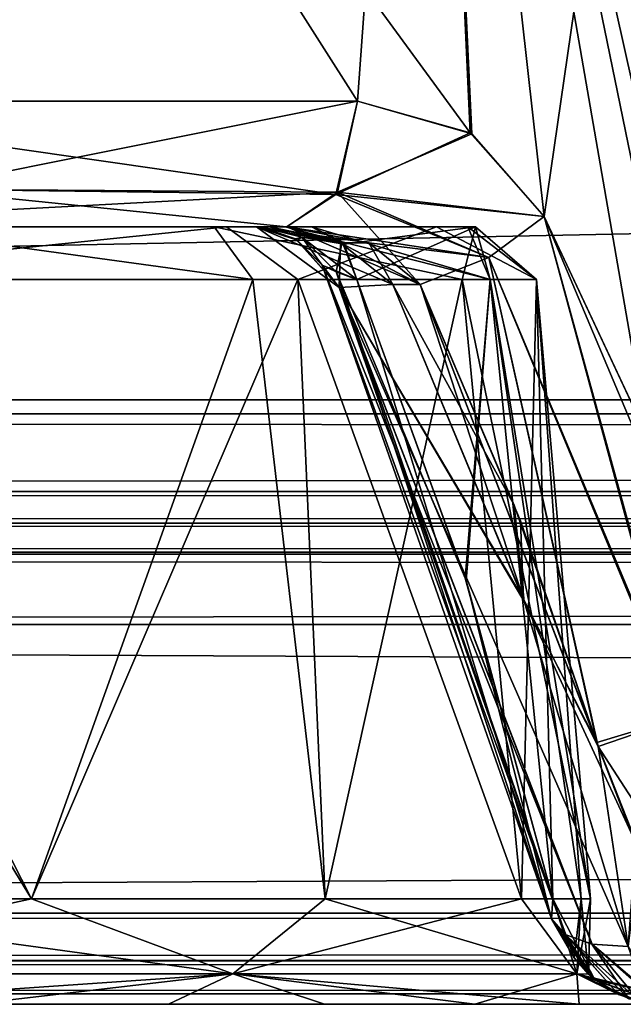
# Model space of a CAD drawing. Header units: inches. Extents: x -10 to 10, y -2.3 to 4.3.
# Tile 242 of 256: x -5.913 to -5.756, y -2.112 to -1.856. Entities that reach past the tile are written whole.
import ezdxf

# ---------------------------------------------------------------- set-up
doc = ezdxf.new("R2010")
doc.units = ezdxf.units.IN
doc.header["$LTSCALE"] = 65.185185
doc.header["$MEASUREMENT"] = 0
for name, color, linetype in [('100', 7, 'CONTINUOUS'), ('123', 7, 'CONTINUOUS'), ('12476', 7, 'CONTINUOUS'), ('12477', 7, 'CONTINUOUS'), ('12478', 7, 'CONTINUOUS'), ('12479', 7, 'CONTINUOUS'), ('12501', 7, 'CONTINUOUS'), ('12502', 7, 'CONTINUOUS'), ('12503', 7, 'CONTINUOUS'), ('28', 7, 'CONTINUOUS'), ('3832', 7, 'CONTINUOUS'), ('3870', 7, 'CONTINUOUS'), ('3885', 7, 'CONTINUOUS'), ('3886', 7, 'CONTINUOUS'), ('3887', 7, 'CONTINUOUS'), ('3888', 7, 'CONTINUOUS'), ('3889', 7, 'CONTINUOUS'), ('3890', 7, 'CONTINUOUS'), ('3891', 7, 'CONTINUOUS'), ('3892', 7, 'CONTINUOUS'), ('3893', 7, 'CONTINUOUS'), ('3894', 7, 'CONTINUOUS'), ('3895', 7, 'CONTINUOUS'), ('3898', 7, 'CONTINUOUS'), ('51', 7, 'CONTINUOUS'), ('6003', 7, 'CONTINUOUS'), ('6004', 7, 'CONTINUOUS'), ('6006', 7, 'CONTINUOUS'), ('6007', 7, 'CONTINUOUS'), ('6008', 7, 'CONTINUOUS'), ('6009', 7, 'CONTINUOUS'), ('6010', 7, 'CONTINUOUS'), ('6011', 7, 'CONTINUOUS'), ('6016', 7, 'CONTINUOUS'), ('6091', 7, 'CONTINUOUS'), ('6097', 7, 'CONTINUOUS'), ('6098', 7, 'CONTINUOUS'), ('6099', 7, 'CONTINUOUS'), ('6245', 7, 'CONTINUOUS'), ('6246', 7, 'CONTINUOUS'), ('6247', 7, 'CONTINUOUS'), ('6248', 7, 'CONTINUOUS'), ('6249', 7, 'CONTINUOUS'), ('6250', 7, 'CONTINUOUS'), ('6251', 7, 'CONTINUOUS'), ('8585', 7, 'CONTINUOUS'), ('8594', 7, 'CONTINUOUS'), ('8649', 7, 'CONTINUOUS')]:
    doc.layers.add(name, color=color, linetype=linetype)

msp = doc.modelspace()

# ---------------------------------------------------------------- linework, layer by layer
at = {"layer": '100', "linetype": 'Continuous'}
for points in [[(8.075, -1.95857, -4.05149), (8.075, -1.63343, -4.06853), (-8.075, -1.63343, -4.06853), (8.075, -1.95857, -4.05149)], [(8.075, -1.95857, -4.05149), (-8.075, -1.63343, -4.06853), (-8.075, -1.95857, -4.05149), (8.075, -1.95857, -4.05149)]]:
    msp.add_3dface(points, dxfattribs=at)
at = {"layer": '123', "linetype": 'Continuous'}
for points in [[(8.075, -1.97876, -4.04218), (8.075, -1.95857, -4.05149), (-8.075, -1.97876, -4.04218), (8.075, -1.97876, -4.04218)], [(8.075, -1.95857, -4.05149), (-8.075, -1.95857, -4.05149), (-8.075, -1.97876, -4.04218), (8.075, -1.95857, -4.05149)], [(8.075, -1.987, -4.02153), (8.075, -1.97876, -4.04218), (-8.075, -1.987, -4.02153), (8.075, -1.987, -4.02153)], [(-8.075, -1.987, -4.02153), (8.075, -1.97876, -4.04218), (-8.075, -1.97876, -4.04218), (-8.075, -1.987, -4.02153)]]:
    msp.add_3dface(points, dxfattribs=at)
at = {"layer": '12476', "linetype": 'Continuous'}
for points in [[(-7.49652, -2.10932, -3.78402), (7.49652, -2.10932, 3.78402), (7.49652, -2.10932, -3.78402), (-7.49652, -2.10932, -3.78402)], [(-7.49652, -2.10932, 3.78402), (7.49652, -2.10932, 3.78402), (-7.49652, -2.10932, -3.78402), (-7.49652, -2.10932, 3.78402)]]:
    msp.add_3dface(points, dxfattribs=at)
at = {"layer": '12477', "linetype": 'Continuous'}
for points in [[(-7.49652, -2.08831, 3.77031), (7.49652, -2.10058, 3.77428), (-7.49652, -2.10074, 3.77439), (-7.49652, -2.08831, 3.77031)], [(7.49652, -2.08831, 3.77031), (7.49652, -2.10058, 3.77428), (-7.49652, -2.08831, 3.77031), (7.49652, -2.08831, 3.77031)], [(7.49652, -2.10058, 3.77428), (7.49652, -2.10932, 3.78402), (-7.49652, -2.10074, 3.77439), (7.49652, -2.10058, 3.77428)], [(7.49652, -2.10932, 3.78402), (-7.49652, -2.10932, 3.78402), (-7.49652, -2.10074, 3.77439), (7.49652, -2.10932, 3.78402)]]:
    msp.add_3dface(points, dxfattribs=at)
at = {"layer": '12478', "linetype": 'Continuous'}
for points in [[(7.49489, -2.01331, 3.76638), (-7.49652, -2.08831, 3.77031), (-7.49489, -2.01331, 3.76638), (7.49489, -2.01331, 3.76638)], [(7.49489, -2.01331, 3.76638), (7.49652, -2.08831, 3.77031), (-7.49652, -2.08831, 3.77031), (7.49489, -2.01331, 3.76638)]]:
    msp.add_3dface(points, dxfattribs=at)
at = {"layer": '12479', "linetype": 'Continuous'}
for points in [[(-7.49488, -1.987, 3.79134), (7.49489, -1.99447, 3.77352), (-7.49489, -1.99512, 3.7729), (-7.49488, -1.987, 3.79134)], [(-7.49488, -1.987, 3.79134), (7.49488, -1.987, 3.79134), (7.49489, -1.99447, 3.77352), (-7.49488, -1.987, 3.79134)], [(7.49489, -1.99447, 3.77352), (7.49489, -2.01331, 3.76638), (-7.49489, -1.99512, 3.7729), (7.49489, -1.99447, 3.77352)], [(7.49489, -2.01331, 3.76638), (-7.49489, -2.01331, 3.76638), (-7.49489, -1.99512, 3.7729), (7.49489, -2.01331, 3.76638)]]:
    msp.add_3dface(points, dxfattribs=at)
at = {"layer": '12501', "linetype": 'Continuous'}
for points in [[(7.49652, -2.08831, -3.77031), (-7.49652, -2.10058, -3.77428), (7.49652, -2.10074, -3.77439), (7.49652, -2.08831, -3.77031)], [(-7.49652, -2.08831, -3.77031), (-7.49652, -2.10058, -3.77428), (7.49652, -2.08831, -3.77031), (-7.49652, -2.08831, -3.77031)], [(-7.49652, -2.10058, -3.77428), (-7.49652, -2.10932, -3.78402), (7.49652, -2.10074, -3.77439), (-7.49652, -2.10058, -3.77428)], [(-7.49652, -2.10932, -3.78402), (7.49652, -2.10932, -3.78402), (7.49652, -2.10074, -3.77439), (-7.49652, -2.10932, -3.78402)]]:
    msp.add_3dface(points, dxfattribs=at)
at = {"layer": '12502', "linetype": 'Continuous'}
for points in [[(-7.49489, -2.01331, -3.76638), (-7.49652, -2.08831, -3.77031), (7.49652, -2.08831, -3.77031), (-7.49489, -2.01331, -3.76638)], [(-7.49489, -2.01331, -3.76638), (7.49652, -2.08831, -3.77031), (7.49489, -2.01331, -3.76638), (-7.49489, -2.01331, -3.76638)]]:
    msp.add_3dface(points, dxfattribs=at)
at = {"layer": '12503', "linetype": 'Continuous'}
for points in [[(7.49488, -1.987, -3.79134), (-7.49488, -1.987, -3.79134), (-7.49489, -1.99447, -3.77352), (7.49488, -1.987, -3.79134)], [(7.49488, -1.987, -3.79134), (-7.49489, -1.99447, -3.77352), (7.49489, -1.99512, -3.7729), (7.49488, -1.987, -3.79134)], [(-7.49489, -1.99447, -3.77352), (-7.49489, -2.01331, -3.76638), (7.49489, -1.99512, -3.7729), (-7.49489, -1.99447, -3.77352)], [(-7.49489, -2.01331, -3.76638), (7.49489, -2.01331, -3.76638), (7.49489, -1.99512, -3.7729), (-7.49489, -2.01331, -3.76638)]]:
    msp.add_3dface(points, dxfattribs=at)
at = {"layer": '28', "linetype": 'Continuous'}
for points in [[(8.075, -1.987, -4.02153), (-8.075, -1.987, -4.02153), (8.04453, -1.987, -3.97741), (8.075, -1.987, -4.02153)], [(8.04453, -1.987, -3.97741), (-8.075, -1.987, -4.02153), (7.97221, -1.987, -3.8272), (8.04453, -1.987, -3.97741)], [(7.97221, -1.987, -3.8272), (-8.075, -1.987, -4.02153), (7.49488, -1.987, -3.79134), (7.97221, -1.987, -3.8272)], [(7.49488, -1.987, -3.79134), (-8.075, -1.987, -4.02153), (-7.49488, -1.987, -3.79134), (7.49488, -1.987, -3.79134)], [(-8.075, -1.987, 4.02153), (8.075, -1.987, 4.02153), (-8.04453, -1.987, 3.97741), (-8.075, -1.987, 4.02153)], [(-8.04453, -1.987, 3.97741), (8.075, -1.987, 4.02153), (-7.97221, -1.987, 3.8272), (-8.04453, -1.987, 3.97741)], [(-7.97221, -1.987, 3.8272), (8.075, -1.987, 4.02153), (-7.49488, -1.987, 3.79134), (-7.97221, -1.987, 3.8272)], [(-7.49488, -1.987, 3.79134), (8.075, -1.987, 4.02153), (7.49488, -1.987, 3.79134), (-7.49488, -1.987, 3.79134)]]:
    msp.add_3dface(points, dxfattribs=at)
at = {"layer": '3832', "linetype": 'Continuous'}
for points in [[(-8.075, -1.95857, 4.05149), (-8.075, -1.63343, 4.06853), (8.075, -1.63343, 4.06853), (-8.075, -1.95857, 4.05149)], [(8.075, -1.95857, 4.05149), (-8.075, -1.95857, 4.05149), (8.075, -1.63343, 4.06853), (8.075, -1.95857, 4.05149)]]:
    msp.add_3dface(points, dxfattribs=at)
at = {"layer": '3870', "linetype": 'Continuous'}
for points in [[(-5.87437, -2.112, -4.11852), (-5.92515, -2.112, 4.09762), (-5.97224, -2.112, -4.08831), (-5.87437, -2.112, -4.11852)], [(-5.83387, -2.112, 4.14536), (-5.92515, -2.112, 4.09762), (-5.87437, -2.112, -4.11852), (-5.83387, -2.112, 4.14536)], [(-5.79476, -2.112, -4.18415), (-5.83387, -2.112, 4.14536), (-5.87437, -2.112, -4.11852), (-5.79476, -2.112, -4.18415)], [(-5.76771, -2.112, 4.22419), (-5.83387, -2.112, 4.14536), (-5.79476, -2.112, -4.18415), (-5.76771, -2.112, 4.22419)], [(-5.74592, -2.112, -4.27614), (-5.76771, -2.112, 4.22419), (-5.79476, -2.112, -4.18415), (-5.74592, -2.112, -4.27614)], [(-5.73641, -2.112, 4.32359), (-5.76771, -2.112, 4.22419), (-5.74592, -2.112, -4.27614), (-5.73641, -2.112, 4.32359)]]:
    msp.add_3dface(points, dxfattribs=at)
at = {"layer": '3885', "linetype": 'Continuous'}
for points in [[(-5.84073, -1.92369, -4.19851), (-5.99183, -1.92369, -4.13095), (-5.85929, -1.91, -4.20127), (-5.84073, -1.92369, -4.19851)], [(-5.85929, -1.91, -4.20127), (-5.99183, -1.92369, -4.13095), (-5.94714, -1.91, -4.15264), (-5.85929, -1.91, -4.20127)], [(-5.80474, -1.91, -4.28557), (-5.84073, -1.92369, -4.19851), (-5.85929, -1.91, -4.20127), (-5.80474, -1.91, -4.28557)], [(-5.7788, -1.92369, -4.352), (-5.84073, -1.92369, -4.19851), (-5.80474, -1.91, -4.28557), (-5.7788, -1.92369, -4.352)], [(-5.82922, -1.91394, -4.48489), (-5.79078, -1.92369, -4.42381), (-5.83722, -1.91, -4.47867), (-5.82922, -1.91394, -4.48489)], [(-5.83722, -1.91, -4.47867), (-5.79078, -1.92369, -4.42381), (-5.79661, -1.91, -4.38594), (-5.83722, -1.91, -4.47867)], [(-5.79661, -1.91, -4.38594), (-5.7788, -1.92369, -4.352), (-5.80474, -1.91, -4.28557), (-5.79661, -1.91, -4.38594)], [(-5.79078, -1.92369, -4.42381), (-5.7788, -1.92369, -4.352), (-5.79661, -1.91, -4.38594), (-5.79078, -1.92369, -4.42381)], [(-5.82543, -1.92369, -4.48784), (-5.79078, -1.92369, -4.42381), (-5.82922, -1.91394, -4.48489), (-5.82543, -1.92369, -4.48784)]]:
    msp.add_3dface(points, dxfattribs=at)
at = {"layer": '3886', "linetype": 'Continuous'}
for points in [[(-6, -2.08461, -4.11672), (-5.99183, -1.92369, -4.13095), (-5.90996, -2.08461, -4.13463), (-6, -2.08461, -4.11672)], [(-5.99183, -1.92369, -4.13095), (-5.84073, -1.92369, -4.19851), (-5.90996, -2.08461, -4.13463), (-5.99183, -1.92369, -4.13095)], [(-5.90996, -2.08461, -4.13463), (-5.84073, -1.92369, -4.19851), (-5.83363, -2.08461, -4.18563), (-5.90996, -2.08461, -4.13463)], [(-5.84073, -1.92369, -4.19851), (-5.7788, -1.92369, -4.352), (-5.78263, -2.08461, -4.26196), (-5.84073, -1.92369, -4.19851)], [(-5.83363, -2.08461, -4.18563), (-5.84073, -1.92369, -4.19851), (-5.78263, -2.08461, -4.26196), (-5.83363, -2.08461, -4.18563)], [(-5.79078, -1.92369, -4.42381), (-5.82543, -1.92369, -4.48784), (-5.79727, -2.00129, -4.4563), (-5.79078, -1.92369, -4.42381)], [(-5.77456, -2.08461, -4.41931), (-5.79078, -1.92369, -4.42381), (-5.79727, -2.00129, -4.4563), (-5.77456, -2.08461, -4.41931)], [(-5.7788, -1.92369, -4.352), (-5.79078, -1.92369, -4.42381), (-5.76472, -2.08461, -4.352), (-5.7788, -1.92369, -4.352)], [(-5.76472, -2.08461, -4.352), (-5.79078, -1.92369, -4.42381), (-5.76719, -2.08461, -4.38601), (-5.76472, -2.08461, -4.352)], [(-5.76719, -2.08461, -4.38601), (-5.79078, -1.92369, -4.42381), (-5.77456, -2.08461, -4.41931), (-5.76719, -2.08461, -4.38601)], [(-5.78263, -2.08461, -4.26196), (-5.7788, -1.92369, -4.352), (-5.76472, -2.08461, -4.352), (-5.78263, -2.08461, -4.26196)]]:
    msp.add_3dface(points, dxfattribs=at)
at = {"layer": '3887', "linetype": 'Continuous'}
for points in [[(-6, -2.08461, -4.11672), (-5.90996, -2.08461, -4.13463), (-6, -2.10412, -4.10711), (-6, -2.08461, -4.11672)], [(-5.90996, -2.08461, -4.13463), (-5.85765, -2.10412, -4.15273), (-6, -2.10412, -4.10711), (-5.90996, -2.08461, -4.13463)], [(-5.90996, -2.08461, -4.13463), (-5.83363, -2.08461, -4.18563), (-5.85765, -2.10412, -4.15273), (-5.90996, -2.08461, -4.13463)], [(-5.83363, -2.08461, -4.18563), (-5.78263, -2.08461, -4.26196), (-5.85765, -2.10412, -4.15273), (-5.83363, -2.08461, -4.18563)], [(-5.78263, -2.08461, -4.26196), (-5.76833, -2.10412, -4.2726), (-5.85765, -2.10412, -4.15273), (-5.78263, -2.08461, -4.26196)], [(-5.78263, -2.08461, -4.26196), (-5.76472, -2.08461, -4.352), (-5.76833, -2.10412, -4.2726), (-5.78263, -2.08461, -4.26196)], [(-5.76719, -2.08461, -4.38601), (-5.77456, -2.08461, -4.41931), (-5.76833, -2.10412, -4.2726), (-5.76719, -2.08461, -4.38601)], [(-5.77456, -2.08461, -4.41931), (-5.76361, -2.10565, -4.42257), (-5.76833, -2.10412, -4.2726), (-5.77456, -2.08461, -4.41931)], [(-5.76472, -2.08461, -4.352), (-5.76719, -2.08461, -4.38601), (-5.76833, -2.10412, -4.2726), (-5.76472, -2.08461, -4.352)], [(-5.85765, -2.10412, -4.15273), (-5.97224, -2.112, -4.08831), (-6, -2.10412, -4.10711), (-5.85765, -2.10412, -4.15273)], [(-5.87437, -2.112, -4.11852), (-5.97224, -2.112, -4.08831), (-5.85765, -2.10412, -4.15273), (-5.87437, -2.112, -4.11852)], [(-5.79476, -2.112, -4.18415), (-5.87437, -2.112, -4.11852), (-5.85765, -2.10412, -4.15273), (-5.79476, -2.112, -4.18415)], [(-5.76833, -2.10412, -4.2726), (-5.79476, -2.112, -4.18415), (-5.85765, -2.10412, -4.15273), (-5.76833, -2.10412, -4.2726)], [(-5.74592, -2.112, -4.27614), (-5.79476, -2.112, -4.18415), (-5.76833, -2.10412, -4.2726), (-5.74592, -2.112, -4.27614)], [(-5.76361, -2.10565, -4.42257), (-5.74592, -2.112, -4.27614), (-5.76833, -2.10412, -4.2726), (-5.76361, -2.10565, -4.42257)], [(-5.73485, -2.112, -4.352), (-5.74592, -2.112, -4.27614), (-5.76361, -2.10565, -4.42257), (-5.73485, -2.112, -4.352)], [(-5.75478, -2.11054, -4.42521), (-5.73485, -2.112, -4.352), (-5.76361, -2.10565, -4.42257), (-5.75478, -2.11054, -4.42521)]]:
    msp.add_3dface(points, dxfattribs=at)
at = {"layer": '3888', "linetype": 'Continuous'}
for points in [[(-5.76361, -2.10565, -4.42257), (-5.77456, -2.08461, -4.41931), (-5.77487, -2.08976, -4.42898), (-5.76361, -2.10565, -4.42257)], [(-5.77132, -2.09388, -4.43851), (-5.76361, -2.10565, -4.42257), (-5.77487, -2.08976, -4.42898), (-5.77132, -2.09388, -4.43851)], [(-5.75478, -2.11054, -4.42521), (-5.76361, -2.10565, -4.42257), (-5.77132, -2.09388, -4.43851), (-5.75478, -2.11054, -4.42521)], [(-5.76438, -2.0964, -4.44662), (-5.75478, -2.11054, -4.42521), (-5.77132, -2.09388, -4.43851), (-5.76438, -2.0964, -4.44662)], [(-5.74592, -2.112, -4.42785), (-5.75478, -2.11054, -4.42521), (-5.76438, -2.0964, -4.44662), (-5.74592, -2.112, -4.42785)], [(-5.75496, -2.097, -4.45221), (-5.74592, -2.112, -4.42785), (-5.76438, -2.0964, -4.44662), (-5.75496, -2.097, -4.45221)]]:
    msp.add_3dface(points, dxfattribs=at)
at = {"layer": '3889', "linetype": 'Continuous'}
for points in [[(-5.77132, -2.09388, -4.43851), (-5.77487, -2.08976, -4.42898), (-5.83444, -1.92, -4.50418), (-5.77132, -2.09388, -4.43851)], [(-5.77132, -2.09388, -4.43851), (-5.83444, -1.92, -4.50418), (-5.83003, -1.92578, -4.52211), (-5.77132, -2.09388, -4.43851)], [(-5.83444, -1.92, -4.50418), (-5.77487, -2.08976, -4.42898), (-5.83079, -1.92175, -4.49579), (-5.83444, -1.92, -4.50418)], [(-5.79727, -2.00129, -4.4563), (-5.82543, -1.92369, -4.48784), (-5.83079, -1.92175, -4.49579), (-5.79727, -2.00129, -4.4563)], [(-5.77456, -2.08461, -4.41931), (-5.79727, -2.00129, -4.4563), (-5.83079, -1.92175, -4.49579), (-5.77456, -2.08461, -4.41931)], [(-5.77487, -2.08976, -4.42898), (-5.77456, -2.08461, -4.41931), (-5.83079, -1.92175, -4.49579), (-5.77487, -2.08976, -4.42898)], [(-5.81605, -1.925, -4.53546), (-5.78198, -2.00733, -4.4974), (-5.83003, -1.92578, -4.52211), (-5.81605, -1.925, -4.53546)], [(-5.75496, -2.097, -4.45221), (-5.76438, -2.0964, -4.44662), (-5.83003, -1.92578, -4.52211), (-5.75496, -2.097, -4.45221)], [(-5.78198, -2.00733, -4.4974), (-5.75496, -2.097, -4.45221), (-5.83003, -1.92578, -4.52211), (-5.78198, -2.00733, -4.4974)], [(-5.76438, -2.0964, -4.44662), (-5.77132, -2.09388, -4.43851), (-5.83003, -1.92578, -4.52211), (-5.76438, -2.0964, -4.44662)]]:
    msp.add_3dface(points, dxfattribs=at)
at = {"layer": '3890', "linetype": 'Continuous'}
for points in [[(-5.83975, -1.91275, -4.50283), (-5.82922, -1.91394, -4.48489), (-5.84815, -1.91, -4.50071), (-5.83975, -1.91275, -4.50283)], [(-5.84815, -1.91, -4.50071), (-5.82922, -1.91394, -4.48489), (-5.84403, -1.91, -4.48955), (-5.84815, -1.91, -4.50071)], [(-5.82922, -1.91394, -4.48489), (-5.83722, -1.91, -4.47867), (-5.84403, -1.91, -4.48955), (-5.82922, -1.91394, -4.48489)], [(-5.83079, -1.92175, -4.49579), (-5.82922, -1.91394, -4.48489), (-5.83975, -1.91275, -4.50283), (-5.83079, -1.92175, -4.49579)], [(-5.83444, -1.92, -4.50418), (-5.83079, -1.92175, -4.49579), (-5.83975, -1.91275, -4.50283), (-5.83444, -1.92, -4.50418)], [(-5.82543, -1.92369, -4.48784), (-5.82922, -1.91394, -4.48489), (-5.83079, -1.92175, -4.49579), (-5.82543, -1.92369, -4.48784)]]:
    msp.add_3dface(points, dxfattribs=at)
at = {"layer": '3891', "linetype": 'Continuous'}
for points in [[(-5.85152, -1.91, -4.55), (-5.84138, -1.91313, -4.52618), (-5.85051, -1.91, -4.52356), (-5.85152, -1.91, -4.55)], [(-5.83975, -1.91275, -4.50283), (-5.84815, -1.91, -4.50071), (-5.85051, -1.91, -4.52356), (-5.83975, -1.91275, -4.50283)], [(-5.84138, -1.91313, -4.52618), (-5.83975, -1.91275, -4.50283), (-5.85051, -1.91, -4.52356), (-5.84138, -1.91313, -4.52618)], [(-5.83444, -1.92, -4.50418), (-5.83975, -1.91275, -4.50283), (-5.84138, -1.91313, -4.52618), (-5.83444, -1.92, -4.50418)]]:
    msp.add_3dface(points, dxfattribs=at)
at = {"layer": '3892', "linetype": 'Continuous'}
for points in [[(-6.16278, -1.91, -4.47867), (-5.79661, -1.91, -4.38594), (-6.20539, -1.91, -4.33351), (-6.16278, -1.91, -4.47867)], [(-5.79661, -1.91, -4.38594), (-5.80474, -1.91, -4.28557), (-6.20539, -1.91, -4.33351), (-5.79661, -1.91, -4.38594)], [(-5.80474, -1.91, -4.28557), (-5.85929, -1.91, -4.20127), (-6.20539, -1.91, -4.33351), (-5.80474, -1.91, -4.28557)], [(-5.85929, -1.91, -4.20127), (-6.13754, -1.91, -4.1983), (-6.20539, -1.91, -4.33351), (-5.85929, -1.91, -4.20127)], [(-6.16278, -1.91, -4.47867), (-6.15599, -1.91, -4.48951), (-5.83722, -1.91, -4.47867), (-6.16278, -1.91, -4.47867)], [(-6.16278, -1.91, -4.47867), (-5.83722, -1.91, -4.47867), (-5.79661, -1.91, -4.38594), (-6.16278, -1.91, -4.47867)], [(-5.84365, -1.91, -4.55292), (-5.85152, -1.91, -4.55), (-6.15633, -1.91, -4.55292), (-5.84365, -1.91, -4.55292)], [(-6.15633, -1.91, -4.55292), (-5.85152, -1.91, -4.55), (-6.14848, -1.91, -4.55001), (-6.15633, -1.91, -4.55292)], [(-6.00003, -1.91, -4.60659), (-5.84365, -1.91, -4.55292), (-6.15633, -1.91, -4.55292), (-6.00003, -1.91, -4.60659)], [(-6.15599, -1.91, -4.48951), (-6.15185, -1.91, -4.50071), (-5.84403, -1.91, -4.48955), (-6.15599, -1.91, -4.48951)], [(-5.83722, -1.91, -4.47867), (-6.15599, -1.91, -4.48951), (-5.84403, -1.91, -4.48955), (-5.83722, -1.91, -4.47867)], [(-6.15185, -1.91, -4.50071), (-5.84815, -1.91, -4.50071), (-5.84403, -1.91, -4.48955), (-6.15185, -1.91, -4.50071)], [(-5.84815, -1.91, -4.50071), (-6.15185, -1.91, -4.50071), (-6.14949, -1.91, -4.52396), (-5.84815, -1.91, -4.50071)], [(-5.85051, -1.91, -4.52356), (-5.84815, -1.91, -4.50071), (-6.14949, -1.91, -4.52396), (-5.85051, -1.91, -4.52356)], [(-5.85152, -1.91, -4.55), (-5.85051, -1.91, -4.52356), (-6.14949, -1.91, -4.52396), (-5.85152, -1.91, -4.55)], [(-6.14848, -1.91, -4.55001), (-5.85152, -1.91, -4.55), (-6.14949, -1.91, -4.52396), (-6.14848, -1.91, -4.55001)], [(-5.85929, -1.91, -4.20127), (-5.94714, -1.91, -4.15264), (-6.13754, -1.91, -4.1983), (-5.85929, -1.91, -4.20127)]]:
    msp.add_3dface(points, dxfattribs=at)
at = {"layer": '3893', "linetype": 'Continuous'}
for points in [[(-5.85152, -1.91, -4.55), (-5.84365, -1.91, -4.55292), (-5.82236, -1.91422, -4.54446), (-5.85152, -1.91, -4.55)], [(-5.82971, -1.9142, -4.54178), (-5.85152, -1.91, -4.55), (-5.82236, -1.91422, -4.54446), (-5.82971, -1.9142, -4.54178)], [(-5.81605, -1.925, -4.53546), (-5.82971, -1.9142, -4.54178), (-5.80902, -1.925, -4.53807), (-5.81605, -1.925, -4.53546)], [(-5.80902, -1.925, -4.53807), (-5.82971, -1.9142, -4.54178), (-5.82236, -1.91422, -4.54446), (-5.80902, -1.925, -4.53807)]]:
    msp.add_3dface(points, dxfattribs=at)
at = {"layer": '3894', "linetype": 'Continuous'}
for points in [[(-5.83003, -1.92578, -4.52211), (-5.84138, -1.91313, -4.52618), (-5.85152, -1.91, -4.55), (-5.83003, -1.92578, -4.52211)], [(-5.83003, -1.92578, -4.52211), (-5.85152, -1.91, -4.55), (-5.82971, -1.9142, -4.54178), (-5.83003, -1.92578, -4.52211)], [(-5.83003, -1.92578, -4.52211), (-5.83444, -1.92, -4.50418), (-5.84138, -1.91313, -4.52618), (-5.83003, -1.92578, -4.52211)], [(-5.81605, -1.925, -4.53546), (-5.83003, -1.92578, -4.52211), (-5.82971, -1.9142, -4.54178), (-5.81605, -1.925, -4.53546)]]:
    msp.add_3dface(points, dxfattribs=at)
at = {"layer": '3895', "linetype": 'Continuous'}
for points in [[(-5.78198, -2.00733, -4.4974), (-5.81605, -1.925, -4.53546), (-5.78455, -1.9823, -4.51187), (-5.78198, -2.00733, -4.4974)], [(-5.81605, -1.925, -4.53546), (-5.80902, -1.925, -4.53807), (-5.78455, -1.9823, -4.51187), (-5.81605, -1.925, -4.53546)], [(-5.76308, -2.04398, -4.48185), (-5.78198, -2.00733, -4.4974), (-5.78455, -1.9823, -4.51187), (-5.76308, -2.04398, -4.48185)], [(-5.75496, -2.097, -4.45221), (-5.78198, -2.00733, -4.4974), (-5.75204, -2.07213, -4.46861), (-5.75496, -2.097, -4.45221)], [(-5.75204, -2.07213, -4.46861), (-5.78198, -2.00733, -4.4974), (-5.76308, -2.04398, -4.48185), (-5.75204, -2.07213, -4.46861)]]:
    msp.add_3dface(points, dxfattribs=at)
at = {"layer": '3898', "linetype": 'Continuous'}
msp.add_3dface([(-5.75204, -2.07213, -4.46861), (-5.76308, -2.04398, -4.48185), (-5.74158, -2.03748, -4.48342), (-5.75204, -2.07213, -4.46861)], dxfattribs=at)
at = {"layer": '51', "linetype": 'Continuous'}
for points in [[(-8.075, -1.97876, 4.04218), (-8.075, -1.95857, 4.05149), (8.075, -1.97876, 4.04218), (-8.075, -1.97876, 4.04218)], [(8.075, -1.97876, 4.04218), (-8.075, -1.95857, 4.05149), (8.075, -1.95857, 4.05149), (8.075, -1.97876, 4.04218)], [(8.075, -1.987, 4.02153), (-8.075, -1.987, 4.02153), (-8.075, -1.97876, 4.04218), (8.075, -1.987, 4.02153)], [(8.075, -1.987, 4.02153), (-8.075, -1.97876, 4.04218), (8.075, -1.97876, 4.04218), (8.075, -1.987, 4.02153)]]:
    msp.add_3dface(points, dxfattribs=at)
at = {"layer": '6003', "linetype": 'Continuous'}
for points in [[(-5.76273, -2.04501, 4.48135), (-5.73122, -2.09365, 4.46171), (-5.74104, -2.03755, 4.48313), (-5.76273, -2.04501, 4.48135)], [(-5.75294, -2.07044, 4.46932), (-5.73122, -2.09365, 4.46171), (-5.76273, -2.04501, 4.48135), (-5.75294, -2.07044, 4.46932)]]:
    msp.add_3dface(points, dxfattribs=at)
at = {"layer": '6004', "linetype": 'Continuous'}
for points in [[(-5.81605, -1.925, 4.53546), (-5.78218, -2.00679, 4.49767), (-5.80902, -1.925, 4.53807), (-5.81605, -1.925, 4.53546)], [(-5.80902, -1.925, 4.53807), (-5.78218, -2.00679, 4.49767), (-5.78294, -1.98639, 4.50994), (-5.80902, -1.925, 4.53807)], [(-5.78218, -2.00679, 4.49767), (-5.76273, -2.04501, 4.48135), (-5.78294, -1.98639, 4.50994), (-5.78218, -2.00679, 4.49767)], [(-5.75496, -2.097, 4.45221), (-5.76273, -2.04501, 4.48135), (-5.78218, -2.00679, 4.49767), (-5.75496, -2.097, 4.45221)], [(-5.75294, -2.07044, 4.46932), (-5.76273, -2.04501, 4.48135), (-5.75496, -2.097, 4.45221), (-5.75294, -2.07044, 4.46932)]]:
    msp.add_3dface(points, dxfattribs=at)
at = {"layer": '6006', "linetype": 'Continuous'}
for points in [[(-5.77487, -2.08976, 4.42898), (-5.77456, -2.08461, 4.41931), (-5.76899, -2.0999, 4.42096), (-5.77487, -2.08976, 4.42898)], [(-5.77132, -2.09388, 4.43851), (-5.77487, -2.08976, 4.42898), (-5.75748, -2.10947, 4.4244), (-5.77132, -2.09388, 4.43851)], [(-5.75748, -2.10947, 4.4244), (-5.77487, -2.08976, 4.42898), (-5.76526, -2.1042, 4.42211), (-5.75748, -2.10947, 4.4244)], [(-5.76526, -2.1042, 4.42211), (-5.77487, -2.08976, 4.42898), (-5.76899, -2.0999, 4.42096), (-5.76526, -2.1042, 4.42211)], [(-5.76435, -2.09641, 4.44664), (-5.77132, -2.09388, 4.43851), (-5.75193, -2.11134, 4.42606), (-5.76435, -2.09641, 4.44664)], [(-5.75193, -2.11134, 4.42606), (-5.77132, -2.09388, 4.43851), (-5.75748, -2.10947, 4.4244), (-5.75193, -2.11134, 4.42606)], [(-5.74592, -2.112, 4.42786), (-5.75113, -2.10799, 4.44191), (-5.76435, -2.09641, 4.44664), (-5.74592, -2.112, 4.42786)], [(-5.74592, -2.112, 4.42786), (-5.76435, -2.09641, 4.44664), (-5.75193, -2.11134, 4.42606), (-5.74592, -2.112, 4.42786)], [(-5.75113, -2.10799, 4.44191), (-5.75496, -2.097, 4.45221), (-5.76435, -2.09641, 4.44664), (-5.75113, -2.10799, 4.44191)]]:
    msp.add_3dface(points, dxfattribs=at)
at = {"layer": '6007', "linetype": 'Continuous'}
for points in [[(-5.77487, -2.08976, 4.42898), (-5.77132, -2.09388, 4.43851), (-5.83444, -1.92, 4.50418), (-5.77487, -2.08976, 4.42898)], [(-5.83084, -1.92173, 4.49588), (-5.77487, -2.08976, 4.42898), (-5.83444, -1.92, 4.50418), (-5.83084, -1.92173, 4.49588)], [(-5.77132, -2.09388, 4.43851), (-5.76435, -2.09641, 4.44664), (-5.83444, -1.92, 4.50418), (-5.77132, -2.09388, 4.43851)], [(-5.83444, -1.92, 4.50418), (-5.76435, -2.09641, 4.44664), (-5.83004, -1.92578, 4.52209), (-5.83444, -1.92, 4.50418)], [(-5.82543, -1.92369, 4.48784), (-5.77487, -2.08976, 4.42898), (-5.83084, -1.92173, 4.49588), (-5.82543, -1.92369, 4.48784)], [(-5.78218, -2.00679, 4.49767), (-5.81605, -1.925, 4.53546), (-5.83004, -1.92578, 4.52209), (-5.78218, -2.00679, 4.49767)], [(-5.75496, -2.097, 4.45221), (-5.78218, -2.00679, 4.49767), (-5.83004, -1.92578, 4.52209), (-5.75496, -2.097, 4.45221)], [(-5.76435, -2.09641, 4.44664), (-5.75496, -2.097, 4.45221), (-5.83004, -1.92578, 4.52209), (-5.76435, -2.09641, 4.44664)], [(-5.77487, -2.08976, 4.42898), (-5.82543, -1.92369, 4.48784), (-5.79708, -2.00188, 4.45605), (-5.77487, -2.08976, 4.42898)], [(-5.77456, -2.08461, 4.41931), (-5.77487, -2.08976, 4.42898), (-5.79708, -2.00188, 4.45605), (-5.77456, -2.08461, 4.41931)]]:
    msp.add_3dface(points, dxfattribs=at)
at = {"layer": '6008', "linetype": 'Continuous'}
for points in [[(-5.84401, -1.91, 4.48951), (-5.82871, -1.91457, 4.48529), (-5.84815, -1.91, 4.50071), (-5.84401, -1.91, 4.48951)], [(-5.84815, -1.91, 4.50071), (-5.82871, -1.91457, 4.48529), (-5.83975, -1.91275, 4.50283), (-5.84815, -1.91, 4.50071)], [(-5.83722, -1.91, 4.47867), (-5.82871, -1.91457, 4.48529), (-5.84401, -1.91, 4.48951), (-5.83722, -1.91, 4.47867)], [(-5.82543, -1.92369, 4.48784), (-5.83444, -1.92, 4.50418), (-5.83975, -1.91275, 4.50283), (-5.82543, -1.92369, 4.48784)], [(-5.82871, -1.91457, 4.48529), (-5.82543, -1.92369, 4.48784), (-5.83975, -1.91275, 4.50283), (-5.82871, -1.91457, 4.48529)], [(-5.82543, -1.92369, 4.48784), (-5.83084, -1.92173, 4.49588), (-5.83444, -1.92, 4.50418), (-5.82543, -1.92369, 4.48784)]]:
    msp.add_3dface(points, dxfattribs=at)
at = {"layer": '6009', "linetype": 'Continuous'}
for points in [[(-6.00817, -1.92369, 4.13095), (-5.85249, -1.92369, 4.18717), (-5.95218, -1.91, 4.15142), (-6.00817, -1.92369, 4.13095)], [(-5.95218, -1.91, 4.15142), (-5.85249, -1.92369, 4.18717), (-5.86246, -1.91, 4.1983), (-5.95218, -1.91, 4.15142)], [(-5.85249, -1.92369, 4.18717), (-5.79806, -1.92369, 4.26172), (-5.86246, -1.91, 4.1983), (-5.85249, -1.92369, 4.18717)], [(-5.86246, -1.91, 4.1983), (-5.79806, -1.92369, 4.26172), (-5.79461, -1.91, 4.33351), (-5.86246, -1.91, 4.1983)], [(-5.82871, -1.91457, 4.48529), (-5.83722, -1.91, 4.47867), (-5.79461, -1.91, 4.33351), (-5.82871, -1.91457, 4.48529)], [(-5.82543, -1.92369, 4.48784), (-5.82871, -1.91457, 4.48529), (-5.79461, -1.91, 4.33351), (-5.82543, -1.92369, 4.48784)], [(-5.79078, -1.92369, 4.42381), (-5.82543, -1.92369, 4.48784), (-5.79461, -1.91, 4.33351), (-5.79078, -1.92369, 4.42381)], [(-5.79806, -1.92369, 4.26172), (-5.7788, -1.92369, 4.352), (-5.79461, -1.91, 4.33351), (-5.79806, -1.92369, 4.26172)], [(-5.7788, -1.92369, 4.352), (-5.79078, -1.92369, 4.42381), (-5.79461, -1.91, 4.33351), (-5.7788, -1.92369, 4.352)]]:
    msp.add_3dface(points, dxfattribs=at)
at = {"layer": '6010', "linetype": 'Continuous'}
for points in [[(-5.85249, -1.92369, 4.18717), (-6.00817, -1.92369, 4.13095), (-5.90996, -2.08461, 4.13463), (-5.85249, -1.92369, 4.18717)], [(-5.90996, -2.08461, 4.13463), (-6.00817, -1.92369, 4.13095), (-6, -2.08461, 4.11672), (-5.90996, -2.08461, 4.13463)], [(-5.83363, -2.08461, 4.18563), (-5.85249, -1.92369, 4.18717), (-5.90996, -2.08461, 4.13463), (-5.83363, -2.08461, 4.18563)], [(-5.79806, -1.92369, 4.26172), (-5.85249, -1.92369, 4.18717), (-5.83363, -2.08461, 4.18563), (-5.79806, -1.92369, 4.26172)], [(-5.78263, -2.08461, 4.26196), (-5.79806, -1.92369, 4.26172), (-5.83363, -2.08461, 4.18563), (-5.78263, -2.08461, 4.26196)], [(-5.79708, -2.00188, 4.45605), (-5.82543, -1.92369, 4.48784), (-5.79078, -1.92369, 4.42381), (-5.79708, -2.00188, 4.45605)], [(-5.7788, -1.92369, 4.352), (-5.79806, -1.92369, 4.26172), (-5.76472, -2.08461, 4.352), (-5.7788, -1.92369, 4.352)], [(-5.76472, -2.08461, 4.352), (-5.79806, -1.92369, 4.26172), (-5.78263, -2.08461, 4.26196), (-5.76472, -2.08461, 4.352)], [(-5.77456, -2.08461, 4.41931), (-5.79708, -2.00188, 4.45605), (-5.79078, -1.92369, 4.42381), (-5.77456, -2.08461, 4.41931)], [(-5.77456, -2.08461, 4.41931), (-5.79078, -1.92369, 4.42381), (-5.7788, -1.92369, 4.352), (-5.77456, -2.08461, 4.41931)], [(-5.77456, -2.08461, 4.41931), (-5.7788, -1.92369, 4.352), (-5.76719, -2.08461, 4.38601), (-5.77456, -2.08461, 4.41931)], [(-5.76719, -2.08461, 4.38601), (-5.7788, -1.92369, 4.352), (-5.76472, -2.08461, 4.352), (-5.76719, -2.08461, 4.38601)]]:
    msp.add_3dface(points, dxfattribs=at)
at = {"layer": '6011', "linetype": 'Continuous'}
for points in [[(-5.90996, -2.08461, 4.13463), (-6, -2.08461, 4.11672), (-5.85765, -2.10412, 4.15273), (-5.90996, -2.08461, 4.13463)], [(-6, -2.08461, 4.11672), (-6, -2.10412, 4.10711), (-5.85765, -2.10412, 4.15273), (-6, -2.08461, 4.11672)], [(-5.83363, -2.08461, 4.18563), (-5.90996, -2.08461, 4.13463), (-5.85765, -2.10412, 4.15273), (-5.83363, -2.08461, 4.18563)], [(-5.83363, -2.08461, 4.18563), (-5.85765, -2.10412, 4.15273), (-5.76833, -2.10412, 4.2726), (-5.83363, -2.08461, 4.18563)], [(-5.78263, -2.08461, 4.26196), (-5.83363, -2.08461, 4.18563), (-5.76833, -2.10412, 4.2726), (-5.78263, -2.08461, 4.26196)], [(-5.76472, -2.08461, 4.352), (-5.78263, -2.08461, 4.26196), (-5.76833, -2.10412, 4.2726), (-5.76472, -2.08461, 4.352)], [(-5.76899, -2.0999, 4.42096), (-5.77456, -2.08461, 4.41931), (-5.76719, -2.08461, 4.38601), (-5.76899, -2.0999, 4.42096)], [(-5.76526, -2.1042, 4.42211), (-5.76899, -2.0999, 4.42096), (-5.76719, -2.08461, 4.38601), (-5.76526, -2.1042, 4.42211)], [(-5.76526, -2.1042, 4.42211), (-5.76472, -2.08461, 4.352), (-5.76833, -2.10412, 4.2726), (-5.76526, -2.1042, 4.42211)], [(-5.76526, -2.1042, 4.42211), (-5.76719, -2.08461, 4.38601), (-5.76472, -2.08461, 4.352), (-5.76526, -2.1042, 4.42211)], [(-6, -2.10412, 4.10711), (-5.92515, -2.112, 4.09762), (-5.85765, -2.10412, 4.15273), (-6, -2.10412, 4.10711)], [(-5.92515, -2.112, 4.09762), (-5.83387, -2.112, 4.14536), (-5.85765, -2.10412, 4.15273), (-5.92515, -2.112, 4.09762)], [(-5.83387, -2.112, 4.14536), (-5.76771, -2.112, 4.22419), (-5.85765, -2.10412, 4.15273), (-5.83387, -2.112, 4.14536)], [(-5.85765, -2.10412, 4.15273), (-5.76771, -2.112, 4.22419), (-5.76833, -2.10412, 4.2726), (-5.85765, -2.10412, 4.15273)], [(-5.76771, -2.112, 4.22419), (-5.73641, -2.112, 4.32359), (-5.76833, -2.10412, 4.2726), (-5.76771, -2.112, 4.22419)], [(-5.73641, -2.112, 4.32359), (-5.74592, -2.112, 4.42786), (-5.76833, -2.10412, 4.2726), (-5.73641, -2.112, 4.32359)], [(-5.74592, -2.112, 4.42786), (-5.75193, -2.11134, 4.42606), (-5.76833, -2.10412, 4.2726), (-5.74592, -2.112, 4.42786)], [(-5.75193, -2.11134, 4.42606), (-5.75748, -2.10947, 4.4244), (-5.76833, -2.10412, 4.2726), (-5.75193, -2.11134, 4.42606)], [(-5.75748, -2.10947, 4.4244), (-5.76526, -2.1042, 4.42211), (-5.76833, -2.10412, 4.2726), (-5.75748, -2.10947, 4.4244)]]:
    msp.add_3dface(points, dxfattribs=at)
at = {"layer": '6016', "linetype": 'Continuous'}
for points in [[(-5.83722, -1.91, 4.47867), (-6.16278, -1.91, 4.47867), (-6.20339, -1.91, 4.38594), (-5.83722, -1.91, 4.47867)], [(-5.83722, -1.91, 4.47867), (-6.20339, -1.91, 4.38594), (-5.79461, -1.91, 4.33351), (-5.83722, -1.91, 4.47867)], [(-6.20339, -1.91, 4.38594), (-6.19526, -1.91, 4.28557), (-5.79461, -1.91, 4.33351), (-6.20339, -1.91, 4.38594)], [(-6.19526, -1.91, 4.28557), (-6.14071, -1.91, 4.20127), (-5.79461, -1.91, 4.33351), (-6.19526, -1.91, 4.28557)], [(-5.83722, -1.91, 4.47867), (-5.84401, -1.91, 4.48951), (-6.16278, -1.91, 4.47867), (-5.83722, -1.91, 4.47867)], [(-6.16278, -1.91, 4.47867), (-5.84401, -1.91, 4.48951), (-6.15597, -1.91, 4.48955), (-6.16278, -1.91, 4.47867)], [(-6.15635, -1.91, 4.55292), (-6.14848, -1.91, 4.55), (-5.84367, -1.91, 4.55292), (-6.15635, -1.91, 4.55292)], [(-5.99997, -1.91, 4.60659), (-6.15635, -1.91, 4.55292), (-5.84367, -1.91, 4.55292), (-5.99997, -1.91, 4.60659)], [(-5.84401, -1.91, 4.48951), (-5.84815, -1.91, 4.50071), (-6.15597, -1.91, 4.48955), (-5.84401, -1.91, 4.48951)], [(-5.84815, -1.91, 4.50071), (-6.15185, -1.91, 4.50071), (-6.15597, -1.91, 4.48955), (-5.84815, -1.91, 4.50071)], [(-6.15185, -1.91, 4.50071), (-5.84815, -1.91, 4.50071), (-5.85051, -1.91, 4.52396), (-6.15185, -1.91, 4.50071)], [(-6.14949, -1.91, 4.52356), (-6.15185, -1.91, 4.50071), (-5.85051, -1.91, 4.52396), (-6.14949, -1.91, 4.52356)], [(-6.14848, -1.91, 4.55), (-6.14949, -1.91, 4.52356), (-5.85051, -1.91, 4.52396), (-6.14848, -1.91, 4.55)], [(-5.84367, -1.91, 4.55292), (-6.14848, -1.91, 4.55), (-5.85152, -1.91, 4.55001), (-5.84367, -1.91, 4.55292)], [(-5.85152, -1.91, 4.55001), (-6.14848, -1.91, 4.55), (-5.85051, -1.91, 4.52396), (-5.85152, -1.91, 4.55001)], [(-6.14071, -1.91, 4.20127), (-6.05286, -1.91, 4.15264), (-5.86246, -1.91, 4.1983), (-6.14071, -1.91, 4.20127)], [(-6.14071, -1.91, 4.20127), (-5.86246, -1.91, 4.1983), (-5.79461, -1.91, 4.33351), (-6.14071, -1.91, 4.20127)], [(-6.05286, -1.91, 4.15264), (-5.95218, -1.91, 4.15142), (-5.86246, -1.91, 4.1983), (-6.05286, -1.91, 4.15264)]]:
    msp.add_3dface(points, dxfattribs=at)
at = {"layer": '6091', "linetype": 'Continuous'}
for points in [[(-6.00003, -1.87739, -4.63647), (-5.98132, -1.63239, -4.61437), (-5.8253, -1.87739, -4.57651), (-6.00003, -1.87739, -4.63647)], [(-5.98132, -1.63239, -4.61437), (-5.80751, -1.63239, -4.53127), (-5.8253, -1.87739, -4.57651), (-5.98132, -1.63239, -4.61437)], [(-5.8253, -1.87739, -4.57651), (-5.80751, -1.63239, -4.53127), (-5.79556, -1.88587, -4.55087), (-5.8253, -1.87739, -4.57651)], [(-5.80751, -1.63239, -4.53127), (-5.73696, -1.63239, -4.352), (-5.77674, -1.90739, -4.5325), (-5.80751, -1.63239, -4.53127)], [(-5.79556, -1.88587, -4.55087), (-5.80751, -1.63239, -4.53127), (-5.77674, -1.90739, -4.5325), (-5.79556, -1.88587, -4.55087)], [(-5.77674, -1.90739, -4.5325), (-5.73696, -1.63239, -4.352), (-5.74978, -1.96499, -4.50279), (-5.77674, -1.90739, -4.5325)]]:
    msp.add_3dface(points, dxfattribs=at)
at = {"layer": '6097', "linetype": 'Continuous'}
for points in [[(-6.00003, -1.87739, -4.63647), (-5.8253, -1.87739, -4.57651), (-5.9395, -1.90027, -4.62201), (-6.00003, -1.87739, -4.63647)], [(-5.9395, -1.90027, -4.62201), (-5.8253, -1.87739, -4.57651), (-5.8305, -1.901, -4.56983), (-5.9395, -1.90027, -4.62201)], [(-6.00003, -1.91, -4.60659), (-5.9395, -1.90027, -4.62201), (-5.8305, -1.901, -4.56983), (-6.00003, -1.91, -4.60659)], [(-5.84365, -1.91, -4.55292), (-6.00003, -1.91, -4.60659), (-5.8305, -1.901, -4.56983), (-5.84365, -1.91, -4.55292)]]:
    msp.add_3dface(points, dxfattribs=at)
at = {"layer": '6098', "linetype": 'Continuous'}
for points in [[(-5.8253, -1.87739, -4.57651), (-5.79556, -1.88587, -4.55087), (-5.8305, -1.901, -4.56983), (-5.8253, -1.87739, -4.57651)], [(-5.79556, -1.88587, -4.55087), (-5.77674, -1.90739, -4.5325), (-5.8305, -1.901, -4.56983), (-5.79556, -1.88587, -4.55087)], [(-5.80902, -1.925, -4.53807), (-5.84365, -1.91, -4.55292), (-5.8305, -1.901, -4.56983), (-5.80902, -1.925, -4.53807)], [(-5.80902, -1.925, -4.53807), (-5.8305, -1.901, -4.56983), (-5.79118, -1.91803, -4.54125), (-5.80902, -1.925, -4.53807)], [(-5.8305, -1.901, -4.56983), (-5.77674, -1.90739, -4.5325), (-5.79118, -1.91803, -4.54125), (-5.8305, -1.901, -4.56983)], [(-5.84365, -1.91, -4.55292), (-5.80902, -1.925, -4.53807), (-5.82236, -1.91422, -4.54446), (-5.84365, -1.91, -4.55292)]]:
    msp.add_3dface(points, dxfattribs=at)
at = {"layer": '6099', "linetype": 'Continuous'}
for points in [[(-5.77674, -1.90739, -4.5325), (-5.74158, -2.03748, -4.48342), (-5.79118, -1.91803, -4.54125), (-5.77674, -1.90739, -4.5325)], [(-5.74158, -2.03748, -4.48342), (-5.77674, -1.90739, -4.5325), (-5.74978, -1.96499, -4.50279), (-5.74158, -2.03748, -4.48342)], [(-5.76308, -2.04398, -4.48185), (-5.80902, -1.925, -4.53807), (-5.79118, -1.91803, -4.54125), (-5.76308, -2.04398, -4.48185)], [(-5.74158, -2.03748, -4.48342), (-5.76308, -2.04398, -4.48185), (-5.79118, -1.91803, -4.54125), (-5.74158, -2.03748, -4.48342)], [(-5.80902, -1.925, -4.53807), (-5.76308, -2.04398, -4.48185), (-5.78455, -1.9823, -4.51187), (-5.80902, -1.925, -4.53807)]]:
    msp.add_3dface(points, dxfattribs=at)
at = {"layer": '6245', "linetype": 'Continuous'}
for points in [[(-5.8253, -1.87739, 4.57651), (-5.98132, -1.63239, 4.61437), (-5.99997, -1.87739, 4.63647), (-5.8253, -1.87739, 4.57651)], [(-5.80751, -1.63239, 4.53127), (-5.98132, -1.63239, 4.61437), (-5.79598, -1.88559, 4.55127), (-5.80751, -1.63239, 4.53127)], [(-5.79598, -1.88559, 4.55127), (-5.98132, -1.63239, 4.61437), (-5.8253, -1.87739, 4.57651), (-5.79598, -1.88559, 4.55127)], [(-5.73696, -1.63239, 4.352), (-5.80751, -1.63239, 4.53127), (-5.71155, -1.92287, 4.352), (-5.73696, -1.63239, 4.352)], [(-5.72671, -2.02604, 4.46951), (-5.80751, -1.63239, 4.53127), (-5.74995, -1.9646, 4.50299), (-5.72671, -2.02604, 4.46951)], [(-5.80751, -1.63239, 4.53127), (-5.72671, -2.02604, 4.46951), (-5.72592, -1.99792, 4.46116), (-5.80751, -1.63239, 4.53127)], [(-5.74995, -1.9646, 4.50299), (-5.80751, -1.63239, 4.53127), (-5.77674, -1.90739, 4.5325), (-5.74995, -1.9646, 4.50299)], [(-5.77674, -1.90739, 4.5325), (-5.80751, -1.63239, 4.53127), (-5.79598, -1.88559, 4.55127), (-5.77674, -1.90739, 4.5325)], [(-5.71155, -1.92287, 4.352), (-5.80751, -1.63239, 4.53127), (-5.71258, -1.95084, 4.39685), (-5.71155, -1.92287, 4.352)], [(-5.71258, -1.95084, 4.39685), (-5.80751, -1.63239, 4.53127), (-5.7205, -1.97737, 4.44065), (-5.71258, -1.95084, 4.39685)], [(-5.7205, -1.97737, 4.44065), (-5.80751, -1.63239, 4.53127), (-5.72592, -1.99792, 4.46116), (-5.7205, -1.97737, 4.44065)]]:
    msp.add_3dface(points, dxfattribs=at)
at = {"layer": '6246', "linetype": 'Continuous'}
for points in [[(-5.74104, -2.03755, 4.48313), (-5.77674, -1.90739, 4.5325), (-5.79118, -1.91803, 4.54125), (-5.74104, -2.03755, 4.48313)], [(-5.74104, -2.03755, 4.48313), (-5.72671, -2.02604, 4.46951), (-5.77674, -1.90739, 4.5325), (-5.74104, -2.03755, 4.48313)], [(-5.72671, -2.02604, 4.46951), (-5.74995, -1.9646, 4.50299), (-5.77674, -1.90739, 4.5325), (-5.72671, -2.02604, 4.46951)], [(-5.80902, -1.925, 4.53807), (-5.76273, -2.04501, 4.48135), (-5.79118, -1.91803, 4.54125), (-5.80902, -1.925, 4.53807)], [(-5.76273, -2.04501, 4.48135), (-5.74104, -2.03755, 4.48313), (-5.79118, -1.91803, 4.54125), (-5.76273, -2.04501, 4.48135)], [(-5.76273, -2.04501, 4.48135), (-5.80902, -1.925, 4.53807), (-5.78294, -1.98639, 4.50994), (-5.76273, -2.04501, 4.48135)]]:
    msp.add_3dface(points, dxfattribs=at)
at = {"layer": '6247', "linetype": 'Continuous'}
for points in [[(-5.79598, -1.88559, 4.55127), (-5.8253, -1.87739, 4.57651), (-5.83091, -1.90166, 4.5693), (-5.79598, -1.88559, 4.55127)], [(-5.77674, -1.90739, 4.5325), (-5.79598, -1.88559, 4.55127), (-5.83091, -1.90166, 4.5693), (-5.77674, -1.90739, 4.5325)], [(-5.84367, -1.91, 4.55292), (-5.79118, -1.91803, 4.54125), (-5.83091, -1.90166, 4.5693), (-5.84367, -1.91, 4.55292)], [(-5.79118, -1.91803, 4.54125), (-5.77674, -1.90739, 4.5325), (-5.83091, -1.90166, 4.5693), (-5.79118, -1.91803, 4.54125)], [(-5.79118, -1.91803, 4.54125), (-5.84367, -1.91, 4.55292), (-5.82236, -1.91422, 4.54446), (-5.79118, -1.91803, 4.54125)], [(-5.80902, -1.925, 4.53807), (-5.79118, -1.91803, 4.54125), (-5.82236, -1.91422, 4.54446), (-5.80902, -1.925, 4.53807)]]:
    msp.add_3dface(points, dxfattribs=at)
at = {"layer": '6248', "linetype": 'Continuous'}
for points in [[(-5.84367, -1.91, 4.55292), (-5.85152, -1.91, 4.55001), (-5.82971, -1.9142, 4.54177), (-5.84367, -1.91, 4.55292)], [(-5.82236, -1.91422, 4.54446), (-5.84367, -1.91, 4.55292), (-5.82971, -1.9142, 4.54177), (-5.82236, -1.91422, 4.54446)], [(-5.81605, -1.925, 4.53546), (-5.82236, -1.91422, 4.54446), (-5.82971, -1.9142, 4.54177), (-5.81605, -1.925, 4.53546)], [(-5.81605, -1.925, 4.53546), (-5.80902, -1.925, 4.53807), (-5.82236, -1.91422, 4.54446), (-5.81605, -1.925, 4.53546)]]:
    msp.add_3dface(points, dxfattribs=at)
at = {"layer": '6249', "linetype": 'Continuous'}
for points in [[(-5.83004, -1.92578, 4.52209), (-5.81605, -1.925, 4.53546), (-5.85152, -1.91, 4.55001), (-5.83004, -1.92578, 4.52209)], [(-5.85152, -1.91, 4.55001), (-5.81605, -1.925, 4.53546), (-5.82971, -1.9142, 4.54177), (-5.85152, -1.91, 4.55001)], [(-5.83004, -1.92578, 4.52209), (-5.85152, -1.91, 4.55001), (-5.84096, -1.91346, 4.52481), (-5.83004, -1.92578, 4.52209)], [(-5.83444, -1.92, 4.50418), (-5.83004, -1.92578, 4.52209), (-5.84096, -1.91346, 4.52481), (-5.83444, -1.92, 4.50418)]]:
    msp.add_3dface(points, dxfattribs=at)
at = {"layer": '6250', "linetype": 'Continuous'}
for points in [[(-5.85152, -1.91, 4.55001), (-5.85051, -1.91, 4.52396), (-5.84096, -1.91346, 4.52481), (-5.85152, -1.91, 4.55001)], [(-5.84815, -1.91, 4.50071), (-5.83975, -1.91275, 4.50283), (-5.85051, -1.91, 4.52396), (-5.84815, -1.91, 4.50071)], [(-5.85051, -1.91, 4.52396), (-5.83975, -1.91275, 4.50283), (-5.84096, -1.91346, 4.52481), (-5.85051, -1.91, 4.52396)], [(-5.83975, -1.91275, 4.50283), (-5.83444, -1.92, 4.50418), (-5.84096, -1.91346, 4.52481), (-5.83975, -1.91275, 4.50283)]]:
    msp.add_3dface(points, dxfattribs=at)
at = {"layer": '6251', "linetype": 'Continuous'}
for points in [[(-5.8253, -1.87739, 4.57651), (-5.99997, -1.87739, 4.63647), (-5.83091, -1.90166, 4.5693), (-5.8253, -1.87739, 4.57651)], [(-5.83091, -1.90166, 4.5693), (-5.99997, -1.87739, 4.63647), (-5.9395, -1.90027, 4.62201), (-5.83091, -1.90166, 4.5693)], [(-5.99997, -1.91, 4.60659), (-5.84367, -1.91, 4.55292), (-5.9395, -1.90027, 4.62201), (-5.99997, -1.91, 4.60659)], [(-5.84367, -1.91, 4.55292), (-5.83091, -1.90166, 4.5693), (-5.9395, -1.90027, 4.62201), (-5.84367, -1.91, 4.55292)]]:
    msp.add_3dface(points, dxfattribs=at)
at = {"layer": '8585', "linetype": 'Continuous'}
for points in [[(-9, -1.955, 13.9861), (-9, 0.545, 13.9861), (-3.55711, 0.545, 13.9861), (-9, -1.955, 13.9861)], [(-9, -1.955, 13.9861), (-3.55711, 0.545, 13.9861), (-3.55711, -1.955, 13.9861), (-9, -1.955, 13.9861)]]:
    msp.add_3dface(points, dxfattribs=at)
at = {"layer": '8594', "linetype": 'Continuous'}
for points in [[(-9, 0.545, 14.1431), (-9, -1.955, 14.1431), (-3.55711, -1.955, 14.1431), (-9, 0.545, 14.1431)], [(-3.55711, 0.545, 14.1431), (-9, 0.545, 14.1431), (-3.55711, -1.955, 14.1431), (-3.55711, 0.545, 14.1431)]]:
    msp.add_3dface(points, dxfattribs=at)
at = {"layer": '8649', "linetype": 'Continuous'}
for points in [[(-9, -1.955, 14.1431), (-9, -1.955, 13.9861), (-3.55711, -1.955, 13.9861), (-9, -1.955, 14.1431)], [(-9, -1.955, 14.1431), (-3.55711, -1.955, 13.9861), (-3.55711, -1.955, 14.1431), (-9, -1.955, 14.1431)]]:
    msp.add_3dface(points, dxfattribs=at)

doc.saveas('drawing.dxf')
